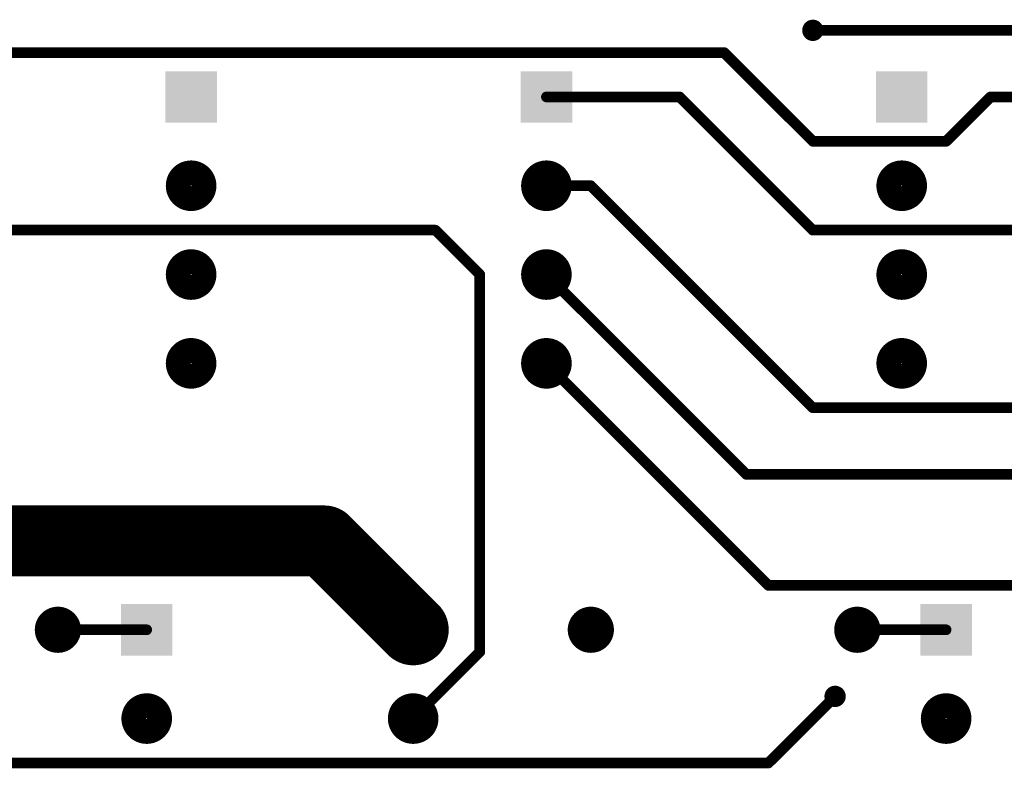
# Model space of a CAD drawing. Extents: x 0.24 to 7.39, y 0.21 to 4.62.
# Tile 32 of 33: x 5.25 to 6.36, y 3.71 to 4.56. Entities that reach past the tile are written whole.
import ezdxf

# ---------------------------------------------------------------- set-up
doc = ezdxf.new("R2010")
doc.units = 0

msp = doc.modelspace()

# ---------------------------------------------------------------- linework, layer by layer
at = {"layer": 'TOP'}
for points, const_width in [([(6.14, 4.546, 1), (6.152, 4.546, 1)], 0.012), ([(6.143, 4.546, 1), (6.149, 4.546, 1)], 0.006), ([(6.043, 4.521, 1), (6.049, 4.521, 1)], 0.006), ([(6.043, 4.521, 1), (6.049, 4.521, 1)], 0.006), ([(5.843, 4.471, 1), (5.849, 4.471, 1)], 0.006), ([(5.993, 4.471, 1), (5.999, 4.471, 1)], 0.006), ([(5.993, 4.471, 1), (5.999, 4.471, 1)], 0.006), ([(6.343, 4.471, 1), (6.349, 4.471, 1)], 0.006), ([(6.343, 4.471, 1), (6.349, 4.471, 1)], 0.006), ([(6.143, 4.421, 1), (6.149, 4.421, 1)], 0.006), ([(6.143, 4.421, 1), (6.149, 4.421, 1)], 0.006), ([(6.293, 4.421, 1), (6.299, 4.421, 1)], 0.006), ([(6.293, 4.421, 1), (6.299, 4.421, 1)], 0.006), ([(5.432, 4.371, 1), (5.46, 4.371, 1)], 0.029), ([(5.832, 4.371, 1), (5.86, 4.371, 1)], 0.029), ([(6.232, 4.371, 1), (6.26, 4.371, 1)], 0.029), ([(5.843, 4.371, 1), (5.849, 4.371, 1)], 0.006), ([(5.893, 4.371, 1), (5.899, 4.371, 1)], 0.006), ([(5.893, 4.371, 1), (5.899, 4.371, 1)], 0.006), ([(5.718, 4.321, 1), (5.724, 4.321, 1)], 0.006), ([(5.718, 4.321, 1), (5.724, 4.321, 1)], 0.006), ([(6.143, 4.321, 1), (6.149, 4.321, 1)], 0.006), ([(6.143, 4.321, 1), (6.149, 4.321, 1)], 0.006), ([(5.432, 4.271, 1), (5.46, 4.271, 1)], 0.029), ([(5.832, 4.271, 1), (5.86, 4.271, 1)], 0.029), ([(6.232, 4.271, 1), (6.26, 4.271, 1)], 0.029), ([(5.768, 4.271, 1), (5.774, 4.271, 1)], 0.006), ([(5.768, 4.271, 1), (5.774, 4.271, 1)], 0.006), ([(5.843, 4.271, 1), (5.849, 4.271, 1)], 0.006), ([(5.432, 4.171, 1), (5.46, 4.171, 1)], 0.029), ([(5.832, 4.171, 1), (5.86, 4.171, 1)], 0.029), ([(6.232, 4.171, 1), (6.26, 4.171, 1)], 0.029), ([(5.843, 4.171, 1), (5.849, 4.171, 1)], 0.006), ([(6.143, 4.121, 1), (6.149, 4.121, 1)], 0.006), ([(6.143, 4.121, 1), (6.149, 4.121, 1)], 0.006), ([(6.068, 4.046, 1), (6.074, 4.046, 1)], 0.006), ([(6.068, 4.046, 1), (6.074, 4.046, 1)], 0.006), ([(5.576, 3.971, 1), (5.616, 3.971, 1)], 0.04), ([(5.576, 3.971, 1), (5.616, 3.971, 1)], 0.04), ([(6.093, 3.921, 1), (6.099, 3.921, 1)], 0.006), ([(6.093, 3.921, 1), (6.099, 3.921, 1)], 0.006), ([(5.676, 3.871, 1), (5.716, 3.871, 1)], 0.04), ([(5.283, 3.871, 1), (5.309, 3.871, 1)], 0.026), ([(5.682, 3.871, 1), (5.71, 3.871, 1)], 0.029), ([(5.883, 3.871, 1), (5.909, 3.871, 1)], 0.026), ([(6.183, 3.871, 1), (6.209, 3.871, 1)], 0.026), ([(5.293, 3.871, 1), (5.299, 3.871, 1)], 0.006), ([(5.393, 3.871, 1), (5.399, 3.871, 1)], 0.006), ([(6.193, 3.871, 1), (6.199, 3.871, 1)], 0.006), ([(6.293, 3.871, 1), (6.299, 3.871, 1)], 0.006), ([(5.768, 3.846, 1), (5.774, 3.846, 1)], 0.006), ([(5.768, 3.846, 1), (5.774, 3.846, 1)], 0.006), ([(6.165, 3.796, 1), (6.177, 3.796, 1)], 0.012), ([(5.382, 3.771, 1), (5.41, 3.771, 1)], 0.029), ([(5.682, 3.771, 1), (5.71, 3.771, 1)], 0.029), ([(6.168, 3.796, 1), (6.174, 3.796, 1)], 0.006), ([(6.282, 3.771, 1), (6.31, 3.771, 1)], 0.029), ([(5.693, 3.771, 1), (5.699, 3.771, 1)], 0.006), ([(6.093, 3.721, 1), (6.099, 3.721, 1)], 0.006), ([(6.093, 3.721, 1), (6.099, 3.721, 1)], 0.006)]:
    msp.add_lwpolyline(points, format="xyb", close=True, dxfattribs=dict(at, const_width=const_width))
for points, const_width in [([(6.146, 4.546), (6.971, 4.546)], 0.012), ([(6.046, 4.521), (5.146, 4.521)], 0.012), ([(6.146, 4.421), (6.046, 4.521)], 0.012), ([(5.996, 4.471), (5.846, 4.471)], 0.012), ([(6.146, 4.321), (5.996, 4.471)], 0.012), ([(6.346, 4.471), (6.296, 4.421)], 0.012), ([(6.646, 4.471), (6.346, 4.471)], 0.012), ([(6.296, 4.421), (6.146, 4.421)], 0.012), ([(5.896, 4.371), (5.846, 4.371)], 0.012), ([(6.146, 4.121), (5.896, 4.371)], 0.012), ([(5.721, 4.321), (4.846, 4.321)], 0.012), ([(5.771, 4.271), (5.721, 4.321)], 0.012), ([(6.546, 4.321), (6.146, 4.321)], 0.012), ([(5.771, 3.846), (5.771, 4.271)], 0.012), ([(6.071, 4.046), (5.846, 4.271)], 0.012), ([(6.096, 3.921), (5.846, 4.171)], 0.012), ([(6.496, 4.121), (6.146, 4.121)], 0.012), ([(6.471, 4.046), (6.071, 4.046)], 0.012), ([(5.596, 3.971), (5.196, 3.971)], 0.08), ([(5.696, 3.871), (5.596, 3.971)], 0.08), ([(6.446, 3.921), (6.096, 3.921)], 0.012), ([(5.296, 3.871), (5.396, 3.871)], 0.012), ([(6.196, 3.871), (6.296, 3.871)], 0.012), ([(5.696, 3.771), (5.771, 3.846)], 0.012), ([(6.096, 3.721), (6.171, 3.796)], 0.012), ([(5.121, 3.721), (6.096, 3.721)], 0.012)]:
    msp.add_lwpolyline(points, dxfattribs=dict(at, const_width=const_width))
for points in [[(5.417, 4.442), (5.475, 4.442), (5.417, 4.5), (5.475, 4.5)], [(5.817, 4.442), (5.875, 4.442), (5.817, 4.5), (5.875, 4.5)], [(6.217, 4.442), (6.275, 4.442), (6.217, 4.5), (6.275, 4.5)], [(5.367, 3.842), (5.425, 3.842), (5.367, 3.9), (5.425, 3.9)], [(6.267, 3.842), (6.325, 3.842), (6.267, 3.9), (6.325, 3.9)]]:
    msp.add_solid(points, dxfattribs=at)

doc.saveas('drawing.dxf')
